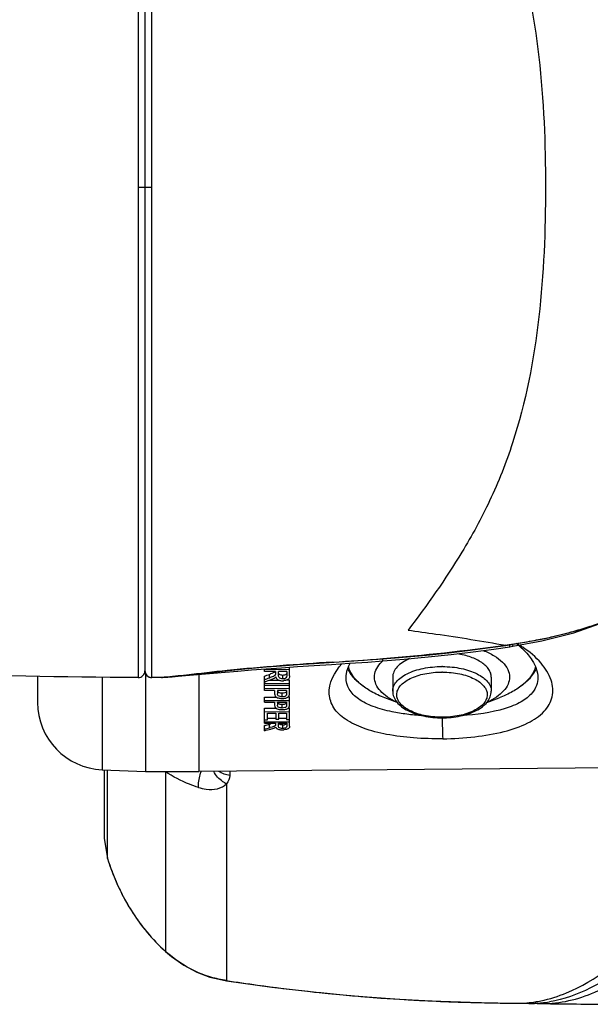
# Model space of a CAD drawing. Header units: millimetres. Extents: x 11 to 407, y 12 to 285.
# Tile 30 of 42: x 136.59 to 142.93, y 247.66 to 258.61. Entities that reach past the tile are written whole.
import ezdxf

# ---------------------------------------------------------------- set-up
doc = ezdxf.new("R2010")
doc.units = ezdxf.units.MM
doc.header["$LTSCALE"] = 23.1
doc.layers.get('0').update_dxf_attribs({"linetype": 'CONTINUOUS'})

msp = doc.modelspace()

# ---------------------------------------------------------------- linework, layer by layer
at = {"color": 7, "linetype": 'Continuous'}
for p, q in [((137.9099, 262.2034), (137.9098, 256.7486)), ((138.0602, 256.7486), (138.0601, 262.2034)), ((137.985, 262.1284), (137.985, 251.3688)), ((137.9098, 256.7486), (137.9099, 251.2938)), ((137.9099, 256.7486), (138.0601, 256.7486)), ((138.0601, 251.2938), (138.0602, 256.7486)), ((141.8617, 251.6109), (142.0374, 251.6368)), ((141.9925, 251.6532), (141.9932, 251.6516)), ((141.9932, 251.6517), (142.0351, 251.6581)), ((142.0351, 251.6581), (142.0345, 251.6598)), ((142.0374, 251.6366), (142.0707, 251.6418)), ((142.0707, 251.6418), (142.3946, 251.7002)), ((140.6281, 251.5036), (140.6287, 251.5019)), ((136.7925, 251.3076), (136.7925, 251.0178)), ((137.9925, 251.3368), (137.9925, 250.2483)), ((138.2407, 251.2996), (138.2932, 251.3046)), ((138.585, 251.3282), (138.585, 250.2478)), ((139.3116, 251.3596), (139.3116, 251.3895)), ((139.5914, 251.3829), (139.3116, 251.3808)), ((139.4354, 251.3606), (139.3116, 251.3596)), ((139.3116, 251.1486), (139.3116, 251.3085)), ((139.3696, 251.2901), (139.3696, 251.3291)), ((139.412, 251.3069), (139.3993, 251.3013)), ((139.4176, 251.3097), (139.412, 251.3069)), ((139.4354, 251.3606), (139.4354, 251.3365)), ((139.4354, 251.3365), (139.4356, 251.3325)), ((139.5602, 251.3615), (139.4686, 251.3608)), ((139.4686, 251.3164), (139.4686, 251.3608)), ((139.4688, 251.3086), (139.4686, 251.3164)), ((139.5153, 251.279), (139.5153, 251.318)), ((139.5602, 251.3615), (139.5602, 251.3121)), ((139.5914, 251.3132), (139.5914, 251.4093)), ((137.5111, 251.2987), (137.5111, 250.2685)), ((138.1488, 251.294), (138.0601, 251.2938)), ((138.1665, 251.2941), (138.1488, 251.294)), ((138.1686, 251.2941), (138.1665, 251.2941)), ((138.1763, 251.2946), (138.1699, 251.2942)), ((138.2001, 251.2964), (138.1763, 251.2946)), ((138.2009, 251.2961), (138.2379, 251.2988)), ((139.5914, 251.2241), (139.3116, 251.2219)), ((139.5914, 251.2043), (139.3116, 251.2022)), ((139.32, 251.2473), (139.3171, 251.2463)), ((139.4816, 251.2622), (139.3609, 251.2613)), ((139.5914, 251.2631), (139.5497, 251.2628)), ((139.5914, 251.1157), (139.5914, 251.2631)), ((140.7375, 251.2981), (140.7375, 251.1422)), ((141.8325, 251.2981), (141.8325, 251.1422)), ((139.5914, 251.17), (139.3116, 251.1679)), ((139.4257, 251.1495), (139.3116, 251.1486)), ((139.4257, 251.1495), (139.4257, 251.1128)), ((139.5583, 251.1505), (139.4588, 251.1498)), ((139.4588, 251.1498), (139.4588, 251.1127)), ((139.5095, 251.0799), (139.5096, 251.1189)), ((139.5583, 251.1505), (139.5583, 251.1138)), ((139.5583, 251.1138), (139.5583, 251.1095)), ((139.3116, 251.0756), (139.443, 251.0766)), ((139.3116, 251.0187), (139.3116, 251.0756)), ((139.3116, 251.0366), (139.5914, 251.0387)), ((139.3116, 251.0187), (139.4257, 251.0195)), ((139.4257, 251.0195), (139.4257, 250.9853)), ((139.4588, 251.0198), (139.5583, 251.0205)), ((139.4588, 251.0198), (139.4588, 250.9852)), ((139.5095, 250.9547), (139.5096, 250.9937)), ((139.5583, 251.0205), (139.5583, 250.9863)), ((139.5583, 250.9863), (139.5583, 250.9823)), ((139.5763, 251.0776), (139.5914, 251.0777)), ((139.5914, 250.9881), (139.5914, 251.0777)), ((140.7869, 251.0163), (140.6499, 251.0684)), ((141.783, 251.0163), (141.9201, 251.0684)), ((139.3116, 250.9529), (139.4398, 250.9539)), ((139.3116, 250.7853), (139.3116, 250.9529)), ((139.3116, 250.9139), (139.5914, 250.916)), ((139.3448, 250.8975), (139.4403, 250.8982)), ((139.3448, 250.8227), (139.3448, 250.8975)), ((139.4403, 250.8982), (139.4403, 250.8309)), ((139.4735, 250.8984), (139.5583, 250.8991)), ((139.4735, 250.8311), (139.4735, 250.8984)), ((139.5583, 250.8991), (139.5583, 250.8272)), ((139.5795, 250.9549), (139.5914, 250.955)), ((139.5914, 250.7523), (139.5914, 250.955)), ((139.3116, 250.8224), (139.3448, 250.8227)), ((139.3116, 250.8007), (139.5914, 250.8028)), ((139.3116, 250.7853), (139.4354, 250.7862)), ((139.3116, 250.7025), (139.3116, 250.7596)), ((139.3196, 250.7616), (139.3166, 250.7609)), ((139.3446, 250.8401), (139.4402, 250.8408)), ((139.3696, 250.7352), (139.3696, 250.7745)), ((139.4341, 250.7605), (139.4324, 250.7582)), ((139.4341, 250.7619), (139.4328, 250.7608)), ((139.4354, 250.7862), (139.4354, 250.7688)), ((139.4403, 250.8309), (139.4735, 250.8311)), ((139.4686, 250.7865), (139.5602, 250.7872)), ((139.4686, 250.7543), (139.4686, 250.7865)), ((139.4734, 250.841), (139.5582, 250.8417)), ((139.5153, 250.7276), (139.5153, 250.7668)), ((139.5583, 250.8272), (139.5914, 250.8274)), ((139.5602, 250.7872), (139.5602, 250.7514)), ((139.3993, 250.7434), (139.3775, 250.7373)), ((139.412, 250.7474), (139.3993, 250.7434)), ((139.4686, 250.7512), (139.4686, 250.7543)), ((137.5111, 250.2685), (137.9925, 250.2483)), ((137.5328, 250.2685), (137.5328, 250.0756)), ((137.5338, 250.245), (137.5335, 249.5488)), ((137.5338, 250.2685), (137.5338, 250.245)), ((137.535, 249.5088), (137.535, 250.2685)), ((137.5695, 249.9629), (137.5696, 250.2685)), ((137.9925, 250.2484), (138.585, 250.2484)), ((138.2136, 250.2468), (138.2137, 248.2493)), ((144.42, 250.2986), (138.585, 250.2477)), ((138.9283, 250.2507), (138.9282, 250.2054)), ((138.8916, 250.1118), (138.8897, 247.9247)), ((137.5328, 250.0756), (137.5328, 250.0158)), ((137.5328, 250.0158), (137.5328, 249.5196)), ((137.5693, 249.4729), (137.5695, 249.9629)), ((137.5335, 249.5488), (137.5335, 249.521)), ((137.5335, 249.5088), (137.5691, 249.2802)), ((137.5691, 249.2802), (137.5693, 249.4729)), ((138.2136, 248.2493), (138.2137, 248.247)), ((138.2137, 248.247), (138.2789, 248.1908)), ((138.8897, 247.9225), (138.8897, 247.9247)), ((142.1073, 247.6715), (142.2504, 247.6696)), ((142.3943, 247.6677), (143.1644, 247.6597))]:
    msp.add_line(p, q, dxfattribs=at)
for points in [[(142.0351, 251.6581), (142.4306, 251.7288), (142.8293, 251.8296), (143.1836, 251.951), (143.4973, 252.087), (143.7731, 252.2338), (144.0125, 252.3887), (144.2145, 252.5466), (144.3895, 252.7113), (144.5443, 252.8869), (144.6829, 253.0772), (144.8073, 253.2866), (144.9204, 253.5238), (145.0227, 253.7974), (145.113, 254.1164), (145.1907, 254.4949), (145.2467, 254.8868)], [(142.3946, 251.7002), (142.75, 251.7909), (143.0935, 251.9133)], [(140.6287, 251.5019), (140.8552, 251.5203), (141.114, 251.5441), (141.3613, 251.5698), (141.597, 251.5975), (141.821, 251.6268), (141.9932, 251.6516)], [(140.6289, 251.4789), (140.8665, 251.4985), (141.1329, 251.5235), (141.3876, 251.5507), (141.6305, 251.5798), (141.8617, 251.6109)], [(138.2932, 251.3046), (138.3597, 251.3114), (138.4396, 251.32), (138.5318, 251.3303), (138.6361, 251.3421), (138.7525, 251.355), (138.8807, 251.3688), (139.0207, 251.3829), (139.1716, 251.3971), (139.3327, 251.411), (139.5025, 251.4244), (139.6803, 251.4374), (139.8654, 251.45), (140.2552, 251.4755)], [(138.7472, 251.3429), (138.8761, 251.3543), (139.0169, 251.3663), (139.1686, 251.3786), (139.3304, 251.3909), (139.501, 251.4032), (139.6796, 251.4152), (139.8654, 251.4272), (140.0579, 251.4395)], [(140.0579, 251.4395), (140.2568, 251.4524), (140.462, 251.4665), (140.6289, 251.4789)], [(140.2552, 251.4755), (140.4593, 251.4895), (140.6287, 251.5019)], [(137.985, 251.3688), (137.9863, 251.3549), (137.9906, 251.3404), (137.9977, 251.327), (138.0074, 251.3153), (138.0193, 251.3058), (138.0329, 251.2989)], [(138.2379, 251.2988), (138.2892, 251.3028), (138.3548, 251.3081), (138.4339, 251.3148), (138.5259, 251.3229), (138.7472, 251.3429)], [(138.0329, 251.2989), (138.0477, 251.2948), (138.0601, 251.2938)], [(138.1705, 251.2942), (138.1786, 251.2947), (138.2025, 251.2964), (138.2407, 251.2996)], [(138.2789, 248.1908), (138.417, 248.0942), (138.5634, 248.0171), (138.7065, 247.9626)], [(138.7065, 247.9626), (138.8427, 247.9302), (138.8898, 247.9225)], [(138.8897, 247.9225), (139.3963, 247.8502), (140.0214, 247.7791), (140.6064, 247.7293), (141.1638, 247.6967), (141.7069, 247.6786), (142.1073, 247.6715)]]:
    msp.add_lwpolyline(points, dxfattribs=at)
for centre, radius, start, end in [((141.4718, 256.356), 4.7233, 285.73484, 288.01161), ((141.2558, 257.2972), 5.6891, 280.93643, 282.60895), ((141.4358, 256.4878), 4.86, 282.62112, 285.72204), ((140.2998, 262.8996), 11.3729, 278.55915, 278.77337), ((140.7117, 260.3466), 8.7869, 278.65827, 279.27793), ((141.535, 250.9143), 0.9497, 51.05775, 52.51497), ((141.4601, 250.5474), 1.3016, 58.30434, 59.82375), ((140.976, 258.7515), 7.1702, 279.24893, 280.92731), ((141.5825, 250.9721), 0.8749, 46.72362, 51.09895), ((141.4871, 250.591), 1.2503, 56.21859, 58.30859), ((135.3175, 324.342), 73.0317, 273.733325, 274.169969), ((140.904, 251.1751), 0.4105, 132.25571, 132.73306), ((141.285, 250.321), 1.0949, 89.62583, 90.00001), ((137.91, 251.3688), 0.075, 269.89139, 359.99968), ((138.06, 251.3689), 0.075, 180.02172, 259.53569), ((138.9746, 252.4204), 1.1606, 289.89578, 290.47298), ((140.6129, 251.5567), 0.4067, 214.47515, 215.23188), ((141.285, 250.3495), 1.0049, 89.62583, 90.00001), ((138.06, 251.3691), 0.0753, 259.55771, 270.01257), ((138.1593, 251.4891), 0.1951, 272.73104, 273.08822), ((138.6847, 253.1869), 2.0167, 289.85267, 290.09174), ((139.2847, 251.5575), 0.3042, 289.73722, 291.15229), ((139.3528, 251.406), 0.138, 298.78031, 301.31032), ((139.4835, 251.3106), 0.0461, 205.52568, 218.23196), ((139.5138, 251.3959), 0.1377, 264.85538, 270.42297), ((139.5137, 251.4057), 0.1475, 270.43661, 272.07947), ((139.5135, 251.4093), 0.1512, 272.08417, 276.12307), ((139.5387, 251.1053), 0.0193, 332.4701, 341.16471), ((137.5425, 251.0178), 0.75, 180, 267.6), ((139.5092, 251.2528), 0.1918, 265.65521, 270.43043), ((139.5094, 251.2447), 0.1837, 270.40623, 275.46155), ((139.5091, 251.1432), 0.2061, 265.98948, 270.43173), ((139.5093, 251.1345), 0.1974, 270.40776, 275.11034), ((139.5407, 250.9785), 0.0173, 330.75348, 339.87145), ((139.0025, 252.18), 1.4527, 284.63584, 285.08333), ((139.5144, 250.8737), 0.1069, 270.47283, 275.68189), ((139.5152, 250.8675), 0.1006, 275.61092, 280.733), ((141.285, 251.8569), 1.0049, 269.62583, 270.00001), ((169.4388, 251.6322), 28.1643, 181.59972, 182.0748), ((138.7417, 253.1393), 2.4847, 284.63741, 284.82602), ((139.2849, 251.1175), 0.4088, 284.15069, 285.20809), ((139.3583, 250.8854), 0.1653, 291.12023, 293.17137), ((139.4739, 250.7591), 0.0398, 227.90352, 232.15718), ((139.5134, 250.9055), 0.1927, 266.47064, 270.43165), ((139.5132, 250.9227), 0.21, 270.44863, 274.52191), ((139.5525, 250.7681), 0.0497, 297.51357, 300.07911), ((140.2735, 250.1449), 2.8392, 197.66799, 200.08917), ((140.1432, 250.0974), 2.7006, 200.09317, 202.18593), ((140.0308, 250.0514), 2.5791, 202.18342, 204.7834), ((139.936, 250.0079), 2.4748, 204.7878, 206.95358), ((139.8565, 249.9673), 2.3856, 206.95114, 209.77309), ((139.7928, 249.9311), 2.3123, 209.77799, 211.95912), ((139.7428, 249.8999), 2.2533, 211.95705, 215.04133), ((139.7068, 249.8748), 2.2095, 215.04629, 217.1395), ((139.6832, 249.8569), 2.1799, 217.1385, 220.65156), ((139.6715, 249.8471), 2.1646, 220.65549, 222.41584), ((139.6755, 249.851), 2.1702, 222.422, 227.6506), ((142.1514, 269.0586), 21.3841, 265.19502, 265.44312), ((142.1769, 269.3809), 21.7075, 265.44358, 266.53828), ((142.1638, 269.1548), 21.481, 266.53691, 266.98684), ((142.1375, 268.6806), 21.006, 266.99035, 268.01142), ((142.1112, 249.0272), 1.3567, 279.5656, 280.18013), ((142.1073, 249.0482), 1.3779, 280.18235, 281.61357), ((142.2693, 272.5547), 24.8824, 268.01773, 268.53519), ((142.1235, 248.9345), 1.2631, 269.26404, 278.02487), ((142.2668, 248.8856), 1.2162, 269.2306, 271.61562), ((142.1146, 249.0066), 1.3357, 277.97328, 279.56801), ((142.266, 248.9108), 1.2413, 271.61597, 273.80397), ((142.4103, 248.9048), 1.2372, 266.861, 269.25973), ((142.2642, 248.9388), 1.2695, 273.80404, 275.79975), ((142.2589, 248.9875), 1.3184, 275.81359, 279.64644), ((144.838, 444.8819), 197.2293, 269.290058, 269.513806)]:
    msp.add_arc(centre, radius, start, end, dxfattribs=at)
for centre, major_axis, ratio, start_param, end_param in [((138.6151, 256.7039), (10.0367, 4.3304), 0.4830002, -1.7082615, -1.7025947), ((138.6141, 256.7036), (10.1062, 4.3604), 0.4830002, 4.5745504, 4.5801781), ((138.6874, 256.7036), (10.0973, 4.3615), 0.4832348, -1.716022, -1.7154856), ((138.6874, 256.7036), (10.0973, 4.3615), 0.4832348, -1.7152101, -1.7086562), ((140.4622, 256.704), (10.0118, 4.3197), 0.4830002, -1.8889975, -1.8885052), ((140.4622, 256.704), (10.0118, 4.3197), 0.4830002, -1.8882105, -1.8832965), ((140.4613, 256.7037), (10.0813, 4.3496), 0.4830002, 4.3950638, 4.400725), ((140.5332, 256.7037), (10.0725, 4.3508), 0.4832348, -1.8955763, -1.8884087)]:
    msp.add_ellipse(centre, major_axis=major_axis, ratio=ratio, start_param=start_param, end_param=end_param, dxfattribs=at)
for points, knots in [([(140.9077, 261.6767), (141.12, 261.3969), (141.4499, 260.933), (141.8327, 260.2309), (142.1732, 259.3688), (142.3971, 258.1909), (142.4344, 257.2308), (142.4344, 256.7486)], [0, 0, 0, 0, 0.1998218, 0.3231084, 0.4541214, 0.7256721, 1, 1, 1, 1]), ([(142.4344, 256.7486), (142.4344, 256.2665), (142.3971, 255.3063), (142.1732, 254.1284), (141.8327, 253.2663), (141.4499, 252.5643), (141.12, 252.1003), (140.9077, 251.8205)], [0, 0, 0, 0, 0.2743279, 0.5458786, 0.6768916, 0.8001782, 1, 1, 1, 1]), ([(137.9099, 251.2938), (137.0768, 251.295), (135.372, 251.3348), (132.8484, 251.4572), (130.5131, 251.6061), (129.0486, 251.712), (128.4036, 251.7575)], [0, 0, 0, 0, 0.2625494, 0.5372783, 0.796212, 1, 1, 1, 1]), ([(140.9077, 251.8205), (141.0107, 251.8068), (141.3732, 251.7571), (141.7344, 251.6982), (141.9925, 251.6532)], [0, 0, 0, 0, 0.2840563, 1, 1, 1, 1]), ([(142.0374, 251.6368), (142.0379, 251.637), (142.0373, 251.6398), (142.0377, 251.6463), (142.0363, 251.6541), (142.0356, 251.6598)], [0, 0, 0, 0, 0.06761, 0.2605011, 1, 1, 1, 1]), ([(142.0686, 251.664), (142.0693, 251.6586), (142.0708, 251.6511), (142.0704, 251.6447), (142.0712, 251.642), (142.0707, 251.6418)], [0, 0, 0, 0, 0.7340188, 0.9292777, 1, 1, 1, 1]), ([(141.2929, 250.6126), (141.4124, 250.614), (141.6416, 250.6279), (141.9604, 250.6816), (142.2251, 250.7705), (142.422, 250.8966), (142.5289, 251.0755), (142.5084, 251.2817), (142.3837, 251.4743), (142.2569, 251.5803), (142.1823, 251.6302)], [0, 0, 0, 0, 0.1749038, 0.3354931, 0.4719859, 0.5814835, 0.6714377, 0.7610742, 0.8685371, 1, 1, 1, 1]), ([(141.8325, 251.2981), (141.8325, 251.3126), (141.8276, 251.3427), (141.8063, 251.3855), (141.7722, 251.4254), (141.7078, 251.4767), (141.6003, 251.5271), (141.5046, 251.5503), (141.4526, 251.5587)], [0, 0, 0, 0, 0.0880285, 0.1821432, 0.2868604, 0.4046143, 0.679897, 1, 1, 1, 1]), ([(141.7431, 251.595), (141.7855, 251.5786), (141.8624, 251.5424), (141.9572, 251.4715), (142.0195, 251.3896), (142.035, 251.3271), (142.035, 251.2981)], [0, 0, 0, 0, 0.3101664, 0.576639, 0.8017038, 1, 1, 1, 1]), ([(142.2405, 251.5476), (142.2577, 251.5272), (142.3135, 251.4528), (142.35, 251.3595), (142.35, 251.2926)], [0, 0, 0, 0, 0.2846682, 1, 1, 1, 1]), ([(140.0728, 251.4653), (139.6808, 251.4394), (139.1371, 251.4019), (138.5146, 251.3285), (138.282, 251.3031), (138.2001, 251.2964)], [0, 0, 0, 0, 0.626782, 0.8689496, 1, 1, 1, 1]), ([(141.2929, 250.6126), (141.1853, 250.6112), (140.9766, 250.6175), (140.6808, 250.654), (140.4236, 250.7188), (140.2191, 250.8132), (140.0756, 250.9425), (139.9939, 251.1765), (140.0919, 251.3553), (140.1722, 251.4472)], [0, 0, 0, 0, 0.177085, 0.3432622, 0.4897015, 0.6118027, 0.7113394, 0.7990238, 1, 1, 1, 1]), ([(140.22, 251.2926), (140.22, 251.3057), (140.2241, 251.3615), (140.2441, 251.4154), (140.2643, 251.453)], [0, 0, 0, 0, 0.2340764, 1, 1, 1, 1]), ([(140.535, 251.2981), (140.535, 251.3243), (140.5473, 251.3801), (140.5789, 251.4268), (140.5982, 251.4487)], [0, 0, 0, 0, 0.4731824, 1, 1, 1, 1]), ([(140.5982, 251.4487), (140.6003, 251.4511), (140.609, 251.4608), (140.6182, 251.4699), (140.6254, 251.4766)], [0, 0, 0, 0, 0.2442724, 1, 1, 1, 1]), ([(140.6289, 251.479), (140.6294, 251.4791), (140.629, 251.4819), (140.6299, 251.4883), (140.629, 251.4963), (140.6288, 251.502)], [0, 0, 0, 0, 0.0674496, 0.2603797, 1, 1, 1, 1]), ([(140.9245, 251.5041), (140.8971, 251.4921), (140.8474, 251.466), (140.7866, 251.4163), (140.7471, 251.36), (140.7375, 251.3178), (140.7375, 251.2981)], [0, 0, 0, 0, 0.3067547, 0.57151, 0.7978447, 1, 1, 1, 1]), ([(140.7375, 251.1422), (140.7375, 251.1604), (140.7455, 251.1988), (140.779, 251.2513), (140.8311, 251.2984), (140.928, 251.3558), (141.0819, 251.4035), (141.2148, 251.416), (141.285, 251.416)], [0, 0, 0, 0, 0.0823069, 0.1731323, 0.2778905, 0.3984506, 0.6816258, 1, 1, 1, 1]), ([(141.2921, 251.4159), (141.3616, 251.4155), (141.493, 251.4024), (141.6449, 251.3545), (141.7404, 251.2972), (141.7917, 251.2504), (141.8246, 251.1983), (141.8325, 251.1602), (141.8325, 251.1422)], [0, 0, 0, 0, 0.3186429, 0.6014997, 0.721901, 0.8266011, 0.917506, 1, 1, 1, 1]), ([(139.4356, 251.3325), (139.4356, 251.3313), (139.4355, 251.3286), (139.4338, 251.3264), (139.4328, 251.3254)], [0, 0, 0, 0, 0.4632353, 1, 1, 1, 1]), ([(139.4942, 251.2816), (139.487, 251.2837), (139.4742, 251.2899), (139.4693, 251.3031), (139.4688, 251.3086)], [0, 0, 0, 0, 0.5734974, 1, 1, 1, 1]), ([(139.5153, 251.318), (139.5034, 251.3179), (139.4815, 251.3204), (139.4697, 251.3397), (139.469, 251.3475)], [0, 0, 0, 0, 0.6016867, 1, 1, 1, 1]), ([(139.5602, 251.3121), (139.5602, 251.304), (139.5516, 251.282), (139.5277, 251.2791), (139.5153, 251.279)], [0, 0, 0, 0, 0.3935266, 1, 1, 1, 1]), ([(139.558, 251.3379), (139.5572, 251.336), (139.552, 251.327), (139.5417, 251.3225), (139.5339, 251.3205)], [0, 0, 0, 0, 0.206624, 1, 1, 1, 1]), ([(140.6499, 251.0684), (140.5983, 251.088), (140.5033, 251.131), (140.3813, 251.2127), (140.2919, 251.3056), (140.2553, 251.3777), (140.2453, 251.4131)], [0, 0, 0, 0, 0.3016524, 0.5678797, 0.7985125, 1, 1, 1, 1]), ([(140.402, 251.2017), (140.3897, 251.2108), (140.345, 251.2463), (140.3049, 251.288), (140.2808, 251.3221)], [0, 0, 0, 0, 0.2684082, 1, 1, 1, 1]), ([(141.2784, 250.852), (141.2144, 250.8524), (141.0934, 250.8645), (140.9535, 250.9088), (140.8659, 250.9618), (140.8189, 251.0051), (140.7891, 251.0532), (140.779, 251.105), (140.7905, 251.1566), (140.8215, 251.2045), (140.8696, 251.2474), (140.9585, 251.2997), (141.0993, 251.3431), (141.2208, 251.3545), (141.285, 251.3545)], [0, 0, 0, 0, 0.1590952, 0.3001811, 0.3601589, 0.412268, 0.4575048, 0.4986308, 0.5399091, 0.5855393, 0.6381595, 0.6986622, 0.8405865, 1, 1, 1, 1]), ([(141.2915, 251.3545), (141.3556, 251.354), (141.4765, 251.3419), (141.6164, 251.2976), (141.7041, 251.2447), (141.751, 251.2014), (141.7809, 251.1532), (141.7909, 251.1015), (141.7795, 251.0499), (141.7484, 251.002), (141.7004, 250.9591), (141.6115, 250.9068), (141.4707, 250.8634), (141.3491, 250.852), (141.285, 250.852)], [0, 0, 0, 0, 0.1590952, 0.3001811, 0.3601589, 0.412268, 0.4575048, 0.4986308, 0.5399091, 0.5855393, 0.6381595, 0.6986622, 0.8405865, 1, 1, 1, 1]), ([(142.3244, 251.4121), (142.3143, 251.3767), (142.2775, 251.3049), (142.1882, 251.2123), (142.0663, 251.1308), (141.9715, 251.0879), (141.9201, 251.0684)], [0, 0, 0, 0, 0.2015696, 0.4322751, 0.6984818, 1, 1, 1, 1]), ([(142.2919, 251.3259), (142.2842, 251.3148), (142.2488, 251.2687), (142.2051, 251.2294), (142.1694, 251.2028)], [0, 0, 0, 0, 0.2326286, 1, 1, 1, 1]), ([(139.4548, 251.2744), (139.4576, 251.2722), (139.4716, 251.2632), (139.4885, 251.2599), (139.5014, 251.2587)], [0, 0, 0, 0, 0.216428, 1, 1, 1, 1]), ([(141.0674, 250.8695), (141.0092, 250.8732), (140.8965, 250.8836), (140.7122, 250.913), (140.5287, 250.9614), (140.3616, 251.0416), (140.2467, 251.1524), (140.22, 251.2482), (140.22, 251.2926)], [0, 0, 0, 0, 0.1708322, 0.3315124, 0.5462966, 0.7246084, 0.8698234, 1, 1, 1, 1]), ([(140.7849, 251.0186), (140.7482, 251.0351), (140.6817, 251.0707), (140.6005, 251.1382), (140.5478, 251.2145), (140.535, 251.2714), (140.535, 251.2981)], [0, 0, 0, 0, 0.3060871, 0.5705283, 0.7971097, 1, 1, 1, 1]), ([(142.35, 251.2926), (142.35, 251.2629), (142.3394, 251.202), (142.2799, 251.1031), (142.1581, 251.0118), (141.8949, 250.9093), (141.6655, 250.8799), (141.5028, 250.8695)], [0, 0, 0, 0, 0.0870215, 0.1767367, 0.3317259, 0.522331, 1, 1, 1, 1]), ([(142.035, 251.2981), (142.035, 251.2714), (142.0222, 251.2145), (141.9695, 251.1382), (141.8883, 251.0707), (141.8218, 251.0351), (141.7851, 251.0186)], [0, 0, 0, 0, 0.2028896, 0.4294706, 0.6939114, 1, 1, 1, 1]), ([(139.4593, 251.1057), (139.4591, 251.1069), (139.4589, 251.1092), (139.4588, 251.1115), (139.4588, 251.1127)], [0, 0, 0, 0, 0.5001198, 1, 1, 1, 1]), ([(139.5096, 251.1189), (139.4968, 251.1188), (139.4745, 251.119), (139.4602, 251.1379), (139.4593, 251.1455)], [0, 0, 0, 0, 0.6223784, 1, 1, 1, 1]), ([(139.4879, 251.0819), (139.4802, 251.0835), (139.4661, 251.0873), (139.46, 251.1005), (139.4593, 251.1057)], [0, 0, 0, 0, 0.597242, 1, 1, 1, 1]), ([(139.5559, 251.1354), (139.5552, 251.1341), (139.5509, 251.1285), (139.5443, 251.1253), (139.5392, 251.1234)], [0, 0, 0, 0, 0.2073672, 1, 1, 1, 1]), ([(139.5856, 251.0873), (139.5863, 251.0884), (139.5875, 251.0907), (139.5884, 251.093), (139.5888, 251.0942)], [0, 0, 0, 0, 0.5094502, 1, 1, 1, 1]), ([(140.7375, 251.1422), (140.7375, 251.1206), (140.7463, 251.0761), (140.7825, 251.0166), (140.837, 250.9657), (140.934, 250.9066), (141.0858, 250.8585), (141.2164, 250.846), (141.285, 250.846)], [0, 0, 0, 0, 0.0956828, 0.1954766, 0.3035768, 0.4230161, 0.6961014, 1, 1, 1, 1]), ([(141.285, 250.846), (141.3536, 250.846), (141.4842, 250.8585), (141.636, 250.9066), (141.733, 250.9657), (141.7875, 251.0166), (141.8237, 251.0761), (141.8325, 251.1206), (141.8325, 251.1422)], [0, 0, 0, 0, 0.3039007, 0.5769863, 0.696425, 0.8045243, 0.9043165, 1, 1, 1, 1]), ([(139.4455, 251.0746), (139.4486, 251.0727), (139.4641, 251.0651), (139.4814, 251.0626), (139.4947, 251.0616)], [0, 0, 0, 0, 0.2182381, 1, 1, 1, 1]), ([(139.4593, 250.9787), (139.4591, 250.9798), (139.4589, 250.982), (139.4588, 250.9841), (139.4588, 250.9852)], [0, 0, 0, 0, 0.5002281, 1, 1, 1, 1]), ([(139.5096, 250.9937), (139.5026, 250.9936), (139.4896, 250.9949), (139.469, 250.9993), (139.4598, 251.0124), (139.4591, 251.0198)], [0, 0, 0, 0, 0.3409126, 0.6382454, 1, 1, 1, 1]), ([(139.4879, 250.9565), (139.4802, 250.958), (139.4665, 250.9612), (139.46, 250.9737), (139.4593, 250.9787)], [0, 0, 0, 0, 0.6082867, 1, 1, 1, 1]), ([(139.5268, 251.0619), (139.5313, 251.0623), (139.5475, 251.0645), (139.5638, 251.0692), (139.5738, 251.0756)], [0, 0, 0, 0, 0.2751928, 1, 1, 1, 1]), ([(139.5559, 251.0091), (139.5552, 251.0079), (139.5508, 251.0026), (139.5443, 250.9997), (139.5392, 250.9979)], [0, 0, 0, 0, 0.202899, 1, 1, 1, 1]), ([(139.4455, 250.9498), (139.4486, 250.9479), (139.4642, 250.9409), (139.4814, 250.9386), (139.4947, 250.9377)], [0, 0, 0, 0, 0.2162612, 1, 1, 1, 1]), ([(139.5268, 250.9379), (139.5313, 250.9383), (139.5474, 250.9404), (139.5637, 250.9447), (139.5738, 250.9507)], [0, 0, 0, 0, 0.2764846, 1, 1, 1, 1]), ([(139.5558, 250.9701), (139.5551, 250.9689), (139.5509, 250.9638), (139.5446, 250.9609), (139.5397, 250.9592)], [0, 0, 0, 0, 0.2036196, 1, 1, 1, 1]), ([(139.5807, 250.9559), (139.5817, 250.9567), (139.5835, 250.9586), (139.585, 250.9606), (139.5856, 250.9616)], [0, 0, 0, 0, 0.5176983, 1, 1, 1, 1]), ([(139.5856, 250.9616), (139.5863, 250.9627), (139.5875, 250.9647), (139.5884, 250.9669), (139.5888, 250.968)], [0, 0, 0, 0, 0.5110096, 1, 1, 1, 1]), ([(139.4324, 250.7582), (139.4314, 250.7571), (139.4253, 250.752), (139.4178, 250.7494), (139.412, 250.7474)], [0, 0, 0, 0, 0.2042015, 1, 1, 1, 1]), ([(139.4354, 250.7688), (139.4354, 250.7676), (139.436, 250.7652), (139.435, 250.7627), (139.4341, 250.7619)], [0, 0, 0, 0, 0.4843813, 1, 1, 1, 1]), ([(139.5153, 250.7668), (139.5088, 250.7668), (139.4923, 250.7672), (139.4705, 250.7769), (139.469, 250.7879)], [0, 0, 0, 0, 0.3687507, 1, 1, 1, 1]), ([(139.5601, 250.7872), (139.5598, 250.7853), (139.5562, 250.7743), (139.543, 250.7704), (139.5339, 250.7686)], [0, 0, 0, 0, 0.1739121, 1, 1, 1, 1]), ([(139.4495, 250.7277), (139.4503, 250.7271), (139.4521, 250.7258), (139.4539, 250.7247), (139.4548, 250.7242)], [0, 0, 0, 0, 0.4844678, 1, 1, 1, 1]), ([(139.4548, 250.7242), (139.4577, 250.7225), (139.4724, 250.7159), (139.4888, 250.7139), (139.5015, 250.7131)], [0, 0, 0, 0, 0.2054767, 1, 1, 1, 1]), ([(139.4911, 250.7301), (139.4845, 250.7317), (139.4729, 250.7357), (139.4688, 250.747), (139.4686, 250.7512)], [0, 0, 0, 0, 0.6151547, 1, 1, 1, 1]), ([(139.5602, 250.7514), (139.5602, 250.7453), (139.5527, 250.7334), (139.5343, 250.7292), (139.5221, 250.7276), (139.5153, 250.7276)], [0, 0, 0, 0, 0.3339361, 0.6316943, 1, 1, 1, 1]), ([(139.5754, 250.724), (139.5725, 250.7224), (139.5579, 250.7165), (139.5421, 250.7143), (139.5297, 250.7134)], [0, 0, 0, 0, 0.2125815, 1, 1, 1, 1]), ([(139.5914, 250.7523), (139.5914, 250.7475), (139.5911, 250.7363), (139.5826, 250.7281), (139.5774, 250.7251)], [0, 0, 0, 0, 0.4427219, 1, 1, 1, 1]), ([(138.5786, 250.0719), (138.5454, 250.0822), (138.4179, 250.1272), (138.2965, 250.1901), (138.2136, 250.2468)], [0, 0, 0, 0, 0.2570404, 1, 1, 1, 1]), ([(138.5788, 250.0717), (138.5784, 250.0832), (138.5809, 250.143), (138.5948, 250.2018), (138.6093, 250.2479)], [0, 0, 0, 0, 0.1914339, 1, 1, 1, 1]), ([(138.8916, 250.1118), (138.8773, 250.1186), (138.8198, 250.1519), (138.7727, 250.204), (138.7501, 250.2491)], [0, 0, 0, 0, 0.238727, 1, 1, 1, 1]), ([(138.5788, 250.0717), (138.6073, 250.0626), (138.7099, 250.0397), (138.8397, 250.0541), (138.8916, 250.1118)], [0, 0, 0, 0, 0.2781674, 1, 1, 1, 1]), ([(137.5691, 249.2802), (137.6331, 249.0803), (137.8011, 248.7016), (138.0661, 248.3816), (138.2135, 248.2472)], [0, 0, 0, 0, 0.5126694, 1, 1, 1, 1]), ([(142.3847, 247.6984), (142.4815, 247.7183), (142.9164, 247.8578), (143.2834, 248.1551), (143.5311, 248.4092)], [0, 0, 0, 0, 0.2178748, 1, 1, 1, 1]), ([(143.6307, 248.3615), (143.539, 248.2705), (143.2076, 247.9719), (142.7942, 247.7411), (142.4798, 247.6877)], [0, 0, 0, 0, 0.2883521, 1, 1, 1, 1]), ([(138.8896, 247.9247), (138.8318, 247.9338), (138.7071, 247.9582), (138.4713, 248.0535), (138.3073, 248.1641), (138.2136, 248.2493)], [0, 0, 0, 0, 0.2312484, 0.4998322, 1, 1, 1, 1]), ([(142.395, 247.6677), (142.5949, 247.6652), (143.0354, 247.7736), (143.4011, 248.0263), (143.5823, 248.1808)], [0, 0, 0, 0, 0.4563878, 1, 1, 1, 1]), ([(138.8897, 247.9247), (139.0053, 247.9065), (139.4938, 247.8349), (139.9849, 247.7812), (140.3602, 247.7496)], [0, 0, 0, 0, 0.2372017, 1, 1, 1, 1]), ([(141.6332, 247.6804), (141.674, 247.6794), (141.832, 247.6757), (141.99, 247.6731), (142.1073, 247.6715)], [0, 0, 0, 0, 0.2579072, 1, 1, 1, 1])]:
    msp.add_open_spline(points, degree=3, knots=knots, dxfattribs=at)
for points in [[(141.9925, 251.6532), (141.54, 251.5853), (141.0843, 251.5385), (140.6281, 251.5036)], [(142.1822, 251.6091), (142.2027, 251.5897), (142.2223, 251.5692), (142.2405, 251.5476)], [(139.4098, 251.3448), (139.4003, 251.3404), (139.3904, 251.3368), (139.3805, 251.3331)], [(139.432, 251.3605), (139.4268, 251.3531), (139.4181, 251.3486), (139.4098, 251.3448)], [(139.4341, 251.325), (139.4311, 251.3181), (139.4242, 251.3132), (139.4176, 251.3097)], [(139.5339, 251.3205), (139.5279, 251.3189), (139.5216, 251.318), (139.5153, 251.318)], [(139.5914, 251.3132), (139.5914, 251.3044), (139.591, 251.2952), (139.5872, 251.2873)], [(140.2777, 251.3265), (140.2623, 251.3489), (140.2491, 251.3731), (140.2393, 251.3984)], [(142.3303, 251.3976), (142.3205, 251.3723), (142.3072, 251.3483), (142.2919, 251.3259)], [(139.3993, 251.3013), (139.3921, 251.2984), (139.3848, 251.2956), (139.3775, 251.2929)], [(139.3945, 251.2738), (139.4029, 251.277), (139.4113, 251.2807), (139.4193, 251.2851)], [(139.4245, 251.2881), (139.4298, 251.2914), (139.4343, 251.2958), (139.4384, 251.3005)], [(139.4384, 251.3005), (139.4392, 251.2972), (139.4404, 251.2939), (139.4419, 251.2907)], [(139.4472, 251.2821), (139.4495, 251.2793), (139.452, 251.2767), (139.4548, 251.2744)], [(139.5153, 251.279), (139.5082, 251.2789), (139.501, 251.2796), (139.4942, 251.2816)], [(139.5661, 251.2683), (139.5548, 251.263), (139.5421, 251.2604), (139.5297, 251.259)], [(139.5753, 251.2737), (139.5725, 251.2716), (139.5693, 251.2698), (139.5661, 251.2683)], [(139.5872, 251.2873), (139.5846, 251.2819), (139.5802, 251.2772), (139.5753, 251.2737)], [(139.4257, 251.1128), (139.4257, 251.1041), (139.4276, 251.095), (139.4321, 251.0876)], [(139.4321, 251.0876), (139.4354, 251.0823), (139.4402, 251.0779), (139.4455, 251.0746)], [(139.5392, 251.1234), (139.5298, 251.1201), (139.5195, 251.1189), (139.5096, 251.1189)], [(139.5469, 251.0881), (139.5446, 251.0867), (139.5422, 251.0856), (139.5397, 251.0847)], [(139.5558, 251.0964), (139.5539, 251.0928), (139.5504, 251.0901), (139.5469, 251.0881)], [(139.5583, 251.1095), (139.5583, 251.106), (139.5581, 251.1024), (139.557, 251.0991)], [(139.5807, 251.0811), (139.5826, 251.083), (139.5843, 251.0851), (139.5856, 251.0873)], [(139.5888, 251.0942), (139.5912, 251.101), (139.5914, 251.1085), (139.5914, 251.1157)], [(139.4257, 250.9853), (139.4257, 250.9772), (139.4276, 250.9686), (139.4321, 250.9618)], [(139.5095, 251.0799), (139.5023, 251.0798), (139.495, 251.0805), (139.4879, 251.0819)], [(139.5397, 251.0847), (139.5301, 251.0811), (139.5197, 251.08), (139.5095, 251.0799)], [(139.5206, 250.9942), (139.5169, 250.9939), (139.5132, 250.9937), (139.5096, 250.9937)], [(139.5392, 250.9979), (139.5332, 250.9959), (139.5269, 250.9948), (139.5206, 250.9942)], [(139.5583, 250.9823), (139.5583, 250.979), (139.5581, 250.9757), (139.557, 250.9726)], [(139.5738, 251.0756), (139.5763, 251.0772), (139.5786, 251.079), (139.5807, 251.0811)], [(139.5888, 250.968), (139.5912, 250.9743), (139.5914, 250.9813), (139.5914, 250.9881)], [(139.4321, 250.9618), (139.4354, 250.9568), (139.4403, 250.9528), (139.4455, 250.9498)], [(139.5095, 250.9547), (139.5023, 250.9546), (139.495, 250.9552), (139.4879, 250.9565)], [(139.5397, 250.9592), (139.5301, 250.9558), (139.5197, 250.9548), (139.5095, 250.9547)], [(139.5738, 250.9507), (139.5763, 250.9522), (139.5786, 250.9539), (139.5807, 250.9559)], [(139.4105, 250.786), (139.4006, 250.7827), (139.3906, 250.7801), (139.3805, 250.7774)], [(139.3922, 250.7229), (139.4009, 250.7253), (139.4095, 250.728), (139.4179, 250.7312)], [(139.4234, 250.7334), (139.4288, 250.7357), (139.4338, 250.7391), (139.4384, 250.7429)], [(139.4384, 250.7429), (139.4392, 250.7404), (139.4404, 250.738), (139.4419, 250.7358)], [(139.4419, 250.7358), (139.4434, 250.7335), (139.4452, 250.7315), (139.4473, 250.7296)], [(139.5153, 250.7276), (139.5072, 250.7275), (139.4989, 250.7282), (139.4911, 250.7301)], [(138.9282, 250.2054), (138.885, 250.21), (138.8412, 250.2244), (138.8056, 250.2492)], [(138.9282, 250.2054), (138.9281, 250.1719), (138.9139, 250.1368), (138.8916, 250.1118)]]:
    msp.add_open_spline(points, degree=3, dxfattribs=at)

doc.saveas('drawing.dxf')
